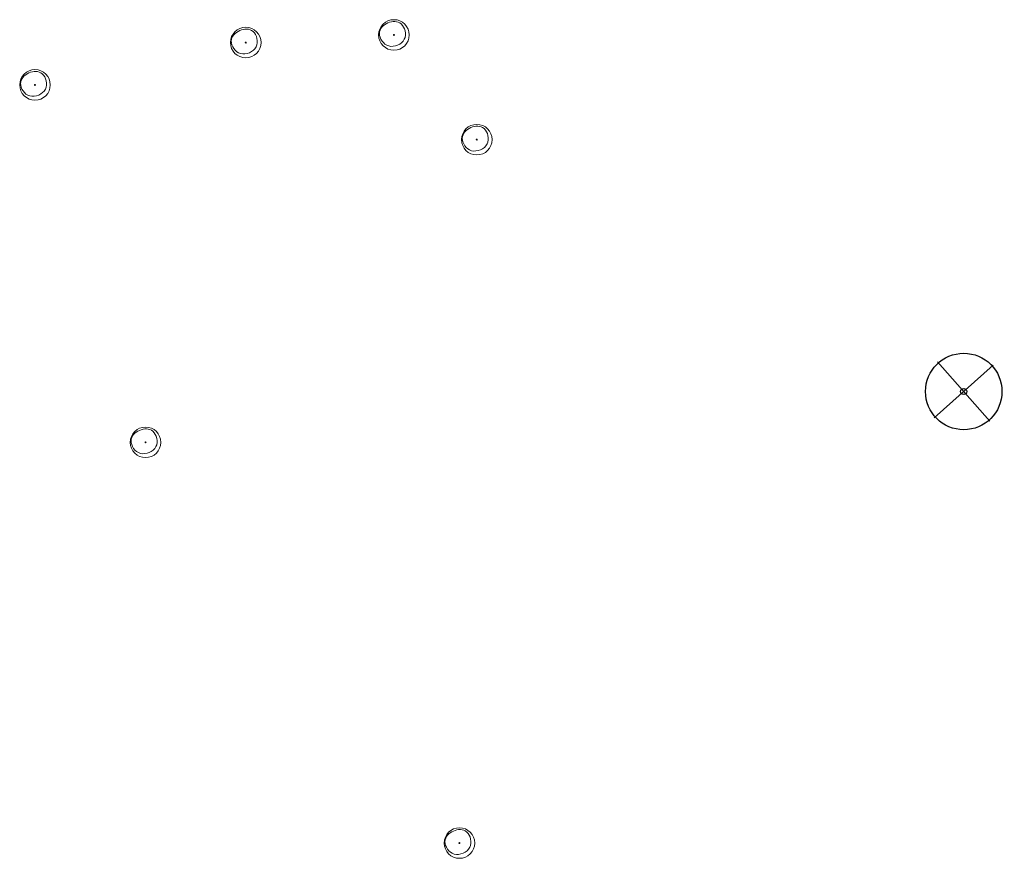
# Model space of a CAD drawing. Header units: metres. Extents: x 162108 to 162858, y 502368 to 503171.
# Tile 36 of 38: x 162794 to 162858, y 502836 to 502890. Entities that reach past the tile are written whole.
import ezdxf

# ---------------------------------------------------------------- set-up
doc = ezdxf.new("R2010")
doc.units = ezdxf.units.M
doc.layers.add('B-WE-GR-BOOM-S', color=3, linetype='Continuous', lineweight=18, true_color=0x00ff00)
doc.layers.add('V-WE-GR-BOOM-S', color=1, linetype='Continuous', lineweight=30)

# ---------------------------------------------------------------- blocks, each defined once
blk = doc.blocks.new('SGR-BOOM_03')
blk.add_lwpolyline([(2.39, 3.6), (2.81, 3.14), (3.17, 2.6), (3.46, 1.98), (3.66, 1.31), (3.77, 0.62), (3.77, -0.08), (3.65, -0.77), (3.39, -1.41), (3, -2), (2.49, -2.52), (1.88, -2.96), (1.21, -3.31), (0.49, -3.56), (-0.26, -3.7), (-0.99, -3.72), (-1.7, -3.6), (-2.35, -3.35), (-2.94, -2.98), (-3.46, -2.51), (-3.9, -1.97), (-4.25, -1.38), (-4.52, -0.76), (-4.68, -0.13), (-4.73, 0.48), (-4.67, 1.06), (-4.5, 1.6), (-4.24, 2.1), (-3.91, 2.55), (-3.5, 2.97), (-3.03, 3.33), (-2.53, 3.65), (-1.98, 3.92), (-1.42, 4.14), (-0.84, 4.29), (-0.26, 4.39), (0.31, 4.41), (0.87, 4.35), (1.41, 4.2), (1.92, 3.95)], close=True)
for radius in [5, 0.15]:
    blk.add_circle((0, 0), radius)
blk = doc.blocks.new('V-SGR-BOOM_001')
at = {"layer": 'V-WE-GR-BOOM-S', "ltscale": 0.0025}
for p, q in [((1.831, -1.823), (-1.831, 1.823)), ((1.823, 1.831), (-1.823, -1.831))]:
    blk.add_line(p, q, dxfattribs=at)
at = {"layer": 'V-WE-GR-BOOM-S', "ltscale": 2.5}
for radius in [2.5, 0.2]:
    blk.add_circle((0, 0), radius, dxfattribs=at)

msp = doc.modelspace()

# ---------------------------------------------------------------- block references
at = {"color": 7, "linetype": 'Continuous', "lineweight": 0, "rotation": 356.3633437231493}
msp.add_blockref('V-SGR-BOOM_001', (162855.735, 502866.179), dxfattribs=at)
at = {"layer": 'B-WE-GR-BOOM-S', "xscale": 0.2, "yscale": 0.2, "zscale": 0.2}
for p in [(162818.487, 502889.49), (162808.8, 502888.995), (162795.022, 502886.225), (162823.903, 502882.646), (162802.251, 502862.855), (162822.769, 502836.657)]:
    msp.add_blockref('SGR-BOOM_03', p, dxfattribs=at)

doc.saveas('drawing.dxf')
